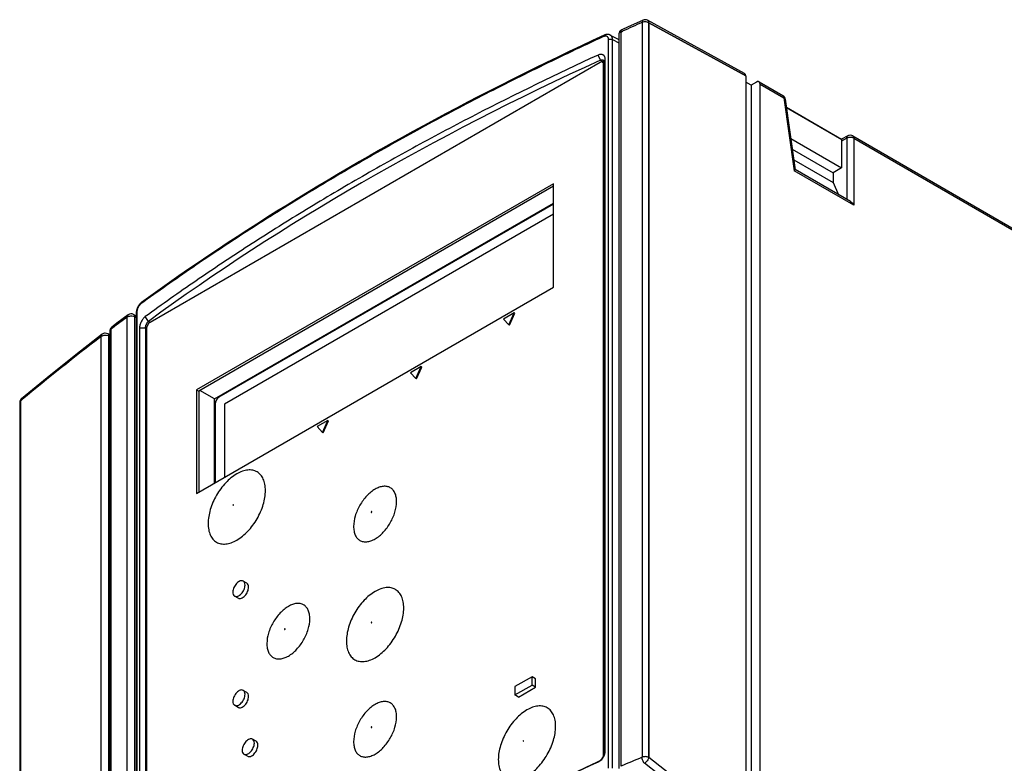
# Model space of a CAD drawing. Header units: millimetres. Extents: x 0 to 841, y 0 to 594.
# Tile 93 of 127: x 679 to 727, y 230 to 266. Entities that reach past the tile are written whole.
import ezdxf

# ---------------------------------------------------------------- set-up
doc = ezdxf.new("R2010")
doc.units = ezdxf.units.MM
doc.header["$LTSCALE"] = 46.255
doc.layers.get('0').update_dxf_attribs({"linetype": 'CONTINUOUS'})
for name, color, linetype in [('CHAMFERS', 7, 'CONTINUOUS'), ('CURVES', 7, 'CONTINUOUS'), ('DATUM_AXIS', 7, 'CONTINUOUS'), ('DRAFTS', 7, 'CONTINUOUS'), ('ROUNDS', 7, 'CONTINUOUS')]:
    doc.layers.add(name, color=color, linetype=linetype)

msp = doc.modelspace()

# ---------------------------------------------------------------- linework, layer by layer
at = {"color": 7, "linetype": 'CONTINUOUS'}
for p, q in [((705.1724, 258.3247), (687.5654, 248.1593)), ((705.1724, 258.2103), (687.6644, 248.1021)), ((705.1724, 253.2216), (705.1724, 258.3247)), ((705.1724, 256.831), (688.9368, 247.4573)), ((687.5654, 243.0562), (705.1724, 253.2216)), ((703.2349, 251.9601), (702.7046, 251.6539)), ((702.9698, 251.3697), (703.2349, 251.9601)), ((703.0051, 251.3493), (703.2703, 251.9397)), ((703.2703, 251.9397), (703.2349, 251.9601)), ((702.7046, 251.6539), (702.9698, 251.3697)), ((703.0051, 251.3493), (702.9698, 251.3697)), ((698.6387, 249.3065), (698.1084, 249.0003)), ((698.3736, 248.7161), (698.6387, 249.3065)), ((698.4089, 248.6957), (698.6741, 249.286)), ((698.6741, 249.286), (698.6387, 249.3065)), ((698.1084, 249.0003), (698.3736, 248.7161)), ((698.4089, 248.6957), (698.3736, 248.7161)), ((687.5654, 248.1593), (687.5654, 243.0562)), ((687.5654, 248.1593), (687.6644, 248.1021)), ((687.6644, 248.1021), (687.6644, 243.1133)), ((688.9368, 247.4573), (688.9368, 243.8479)), ((694.0425, 246.6528), (693.5122, 246.3467)), ((693.5122, 246.3467), (693.7774, 246.0625)), ((693.7774, 246.0625), (694.0425, 246.6528)), ((693.8127, 246.0421), (694.0779, 246.6324)), ((694.0779, 246.6324), (694.0425, 246.6528)), ((693.8127, 246.0421), (693.7774, 246.0625))]:
    msp.add_line(p, q, dxfattribs=at)
at = {"layer": 'CHAMFERS', "color": 7, "linetype": 'CONTINUOUS'}
for p, q in [((707.7241, 230.3342), (707.7241, 264.4638)), ((684.7457, 251.1972), (684.7457, 217.0676))]:
    msp.add_line(p, q, dxfattribs=at)
msp.add_arc((767.0955, 99.4464), 143.389, 114.61611, 119.864978, dxfattribs=at)
for points, knots in [([(707.3687, 264.6684), (705.3306, 263.7317), (702.3228, 262.2695), (698.4107, 260.1955), (695.5725, 258.6032), (692.8134, 256.9652), (690.1356, 255.2828), (687.5412, 253.5574), (685.8556, 252.3703), (685.0276, 251.7698)], [0, 0, 0, 0, 0.2604507, 0.388139, 0.5140869, 0.6382671, 0.7606571, 0.8812389, 1, 1, 1, 1]), ([(707.7241, 264.4638), (707.7241, 264.4866), (707.7202, 264.5306), (707.7034, 264.5822), (707.6832, 264.6174), (707.6653, 264.6404), (707.6444, 264.6601), (707.6208, 264.6763), (707.5948, 264.6889), (707.5666, 264.6976), (707.5364, 264.7025), (707.4932, 264.7038), (707.4357, 264.695), (707.3911, 264.6787), (707.3687, 264.6684)], [0, 0, 0, 0, 0.1349032, 0.25847, 0.3169363, 0.3738171, 0.4297888, 0.4856008, 0.542021, 0.5997771, 0.6595041, 0.7217091, 0.854652, 1, 1, 1, 1]), ([(685.0276, 251.7698), (685.008, 251.7555), (684.9694, 251.722), (684.9168, 251.6624), (684.8685, 251.593), (684.8263, 251.5166), (684.7916, 251.4361), (684.7658, 251.3545), (684.7497, 251.2748), (684.7457, 251.2223), (684.7457, 251.1972)], [0, 0, 0, 0, 0.1106919, 0.2322185, 0.3616488, 0.4954468, 0.6298048, 0.7609365, 0.8853344, 1, 1, 1, 1]), ([(707.7069, 230.2136), (707.7087, 230.2201), (707.7151, 230.2454), (707.7196, 230.2712), (707.7217, 230.2906)], [0, 0, 0, 0, 0.2567219, 1, 1, 1, 1]), ([(707.7217, 230.2906), (707.7221, 230.2943), (707.7235, 230.3088), (707.7241, 230.3234), (707.7241, 230.3342)], [0, 0, 0, 0, 0.2548602, 1, 1, 1, 1]), ([(707.3687, 229.804), (707.3721, 229.8056), (707.3858, 229.8121), (707.3991, 229.8192), (707.409, 229.8249)], [0, 0, 0, 0, 0.2458535, 1, 1, 1, 1]), ([(707.409, 229.8249), (707.4142, 229.8279), (707.4354, 229.8407), (707.4557, 229.8548), (707.4705, 229.8662)], [0, 0, 0, 0, 0.2451436, 1, 1, 1, 1]), ([(707.4705, 229.8662), (707.4987, 229.8879), (707.552, 229.9367), (707.6196, 230.0214), (707.6729, 230.1143), (707.6979, 230.1804), (707.7069, 230.2136)], [0, 0, 0, 0, 0.2498322, 0.5056138, 0.7584384, 1, 1, 1, 1])]:
    msp.add_open_spline(points, degree=3, knots=knots, dxfattribs=at)
at = {"layer": 'CURVES', "color": 4, "linetype": 'CONTINUOUS'}
for p, q in [((709.8706, 230.0296), (709.8706, 266.2655)), ((709.8706, 266.2655), (714.6578, 263.6463)), ((714.6578, 263.6463), (714.6578, 226.291)), ((705.1724, 257.3249), (688.661, 247.7921)), ((688.4843, 247.4859), (688.4843, 243.5866)), ((714.6578, 226.291), (709.8706, 230.0296))]:
    msp.add_line(p, q, dxfattribs=at)
at = {"layer": 'CURVES', "color": 40, "linetype": 'CONTINUOUS'}
for p, q in [((714.9251, 263.1883), (714.6578, 263.3322)), ((715.1881, 263.3402), (714.9251, 263.1883)), ((715.3649, 184.8545), (715.3649, 263.2382)), ((716.6627, 262.1004), (719.3888, 260.5264))]:
    msp.add_line(p, q, dxfattribs=at)
for points in [[(715.2547, 263.3581), (715.2331, 263.3586), (715.2103, 263.353), (715.1881, 263.3402)], [(715.3649, 263.2382), (715.3649, 263.3088), (715.3145, 263.3567), (715.2547, 263.3581)]]:
    msp.add_open_spline(points, degree=3, dxfattribs=at)
at = {"layer": 'CURVES', "color": 4, "linetype": 'CONTINUOUS'}
for points, knots in [([(688.661, 247.7921), (688.66, 247.7914), (688.6578, 247.7901), (688.6551, 247.7885), (688.653, 247.7872), (688.6507, 247.7857), (688.6478, 247.7838), (688.6443, 247.7815), (688.6409, 247.7791), (688.6374, 247.7766), (688.634, 247.7741), (688.6306, 247.7714), (688.6272, 247.7687), (688.6238, 247.766), (688.6204, 247.7631), (688.6176, 247.7607), (688.6153, 247.7587), (688.6118, 247.7555), (688.6089, 247.7528), (688.6065, 247.7507)], [0, 0, 0, 0, 0.0625, 0.125, 0.15625, 0.1875, 0.25, 0.3125, 0.375, 0.4375, 0.5, 0.5625, 0.625, 0.6875, 0.75, 0.8125, 0.84375, 0.875, 1, 1, 1, 1]), ([(688.493, 247.5542), (688.4923, 247.5512), (688.4913, 247.5468), (688.49, 247.5409), (688.4893, 247.5366), (688.4884, 247.5322), (688.4877, 247.5279), (688.4871, 247.5236), (688.4864, 247.5193), (688.486, 247.5151), (688.4855, 247.5108), (688.4851, 247.5066), (688.4849, 247.5025), (688.4846, 247.4983), (688.4844, 247.4928), (688.4843, 247.4887), (688.4843, 247.4859)], [0, 0, 0, 0, 0.125, 0.1875, 0.25, 0.3125, 0.375, 0.4375, 0.5, 0.5625, 0.625, 0.6875, 0.75, 0.8125, 0.875, 1, 1, 1, 1]), ([(688.5181, 247.6255), (688.5168, 247.6227), (688.5153, 247.6193), (688.5135, 247.6152), (688.5122, 247.6122), (688.5107, 247.6085), (688.5089, 247.6041), (688.5072, 247.5996), (688.5055, 247.5951), (688.5038, 247.5906), (688.5024, 247.5861), (688.5008, 247.5817), (688.4994, 247.5772), (688.4981, 247.5727), (688.4967, 247.5683), (688.495, 247.5621), (688.4938, 247.5573), (688.493, 247.5542)], [0, 0, 0, 0, 0.125, 0.15625, 0.1875, 0.25, 0.3125, 0.375, 0.4375, 0.5, 0.5625, 0.625, 0.6875, 0.75, 0.8125, 0.875, 1, 1, 1, 1]), ([(688.5572, 247.6932), (688.5554, 247.6906), (688.5517, 247.6852), (688.5445, 247.6743), (688.5359, 247.6604), (688.5282, 247.646), (688.5223, 247.6343), (688.5195, 247.6284), (688.5181, 247.6255)], [0, 0, 0, 0, 0.125, 0.25, 0.5, 0.75, 0.875, 1, 1, 1, 1]), ([(688.6065, 247.7507), (688.6044, 247.7486), (688.6, 247.7443), (688.5914, 247.7354), (688.5808, 247.7239), (688.5708, 247.7114), (688.5629, 247.7012), (688.5591, 247.6959), (688.5572, 247.6932)], [0, 0, 0, 0, 0.125, 0.25, 0.5, 0.75, 0.875, 1, 1, 1, 1])]:
    msp.add_open_spline(points, degree=3, knots=knots, dxfattribs=at)
at = {"layer": 'DATUM_AXIS', "color": 7, "linetype": 'CONTINUOUS'}
for p, q in [((690.0407, 238.6273), (689.8639, 238.7294)), ((689.6157, 237.8912), (689.4389, 237.9933)), ((704.1117, 234.0135), (703.2632, 233.5236)), ((704.1117, 233.6052), (704.1117, 234.0135)), ((704.2885, 233.9114), (704.1117, 234.0135)), ((704.2885, 233.5032), (704.2885, 233.9114)), ((690.0407, 233.2384), (689.8639, 233.3405)), ((703.2632, 233.1153), (704.1117, 233.6052)), ((703.2632, 233.5236), (703.2632, 233.1153)), ((703.44, 233.0133), (704.2885, 233.5032)), ((704.2885, 233.5032), (704.1117, 233.6052)), ((703.44, 233.0133), (703.2632, 233.1153)), ((689.6157, 232.5023), (689.4389, 232.6044)), ((690.5003, 230.8298), (690.3235, 230.9318)), ((690.0753, 230.0937), (689.8985, 230.1957))]:
    msp.add_line(p, q, dxfattribs=at)
for points, knots in [([(689.8639, 238.7294), (689.8427, 238.7416), (689.7893, 238.7553), (689.7035, 238.7381), (689.6158, 238.6902), (689.5007, 238.5882), (689.3926, 238.4211), (689.3509, 238.2637), (689.3509, 238.1878)], [0, 0, 0, 0, 0.0871508, 0.1868645, 0.3045319, 0.4386735, 0.7300878, 1, 1, 1, 1]), ([(689.9519, 238.5348), (689.9519, 238.5754), (689.9421, 238.6508), (689.8926, 238.7128), (689.8639, 238.7294)], [0, 0, 0, 0, 0.5507504, 1, 1, 1, 1]), ([(690.1287, 238.4328), (690.1287, 238.4733), (690.1189, 238.5487), (690.0695, 238.6107), (690.0408, 238.6272)], [0, 0, 0, 0, 0.5508068, 1, 1, 1, 1]), ([(689.3509, 238.1878), (689.3509, 238.1472), (689.3607, 238.0718), (689.4102, 238.0098), (689.4389, 237.9933)], [0, 0, 0, 0, 0.5507504, 1, 1, 1, 1]), ([(689.4389, 237.9933), (689.4601, 237.981), (689.5135, 237.9673), (689.5993, 237.9845), (689.687, 238.0324), (689.8021, 238.1345), (689.9102, 238.3015), (689.9519, 238.4589), (689.9519, 238.5348)], [0, 0, 0, 0, 0.0871508, 0.1868645, 0.3045319, 0.4386735, 0.7300878, 1, 1, 1, 1]), ([(689.6155, 237.8913), (689.6368, 237.879), (689.6901, 237.8652), (689.776, 237.8824), (689.8637, 237.9302), (689.9788, 238.0323), (690.0869, 238.1994), (690.1287, 238.3568), (690.1287, 238.4328)], [0, 0, 0, 0, 0.0871406, 0.186836, 0.3045029, 0.4386377, 0.7300827, 1, 1, 1, 1]), ([(689.8639, 233.3405), (689.8427, 233.3527), (689.7893, 233.3664), (689.7035, 233.3492), (689.6158, 233.3014), (689.5007, 233.1993), (689.3926, 233.0322), (689.3509, 232.8749), (689.3509, 232.7989)], [0, 0, 0, 0, 0.0871508, 0.1868645, 0.3045319, 0.4386735, 0.7300878, 1, 1, 1, 1]), ([(689.9519, 233.1459), (689.9519, 233.1865), (689.9421, 233.2619), (689.8926, 233.324), (689.8639, 233.3405)], [0, 0, 0, 0, 0.5507504, 1, 1, 1, 1]), ([(690.1287, 233.0439), (690.1287, 233.0844), (690.1189, 233.1598), (690.0695, 233.2218), (690.0408, 233.2383)], [0, 0, 0, 0, 0.5508068, 1, 1, 1, 1]), ([(689.3509, 232.7989), (689.3509, 232.7583), (689.3607, 232.6829), (689.4102, 232.6209), (689.4389, 232.6044)], [0, 0, 0, 0, 0.5507504, 1, 1, 1, 1]), ([(689.4389, 232.6044), (689.4601, 232.5921), (689.5135, 232.5784), (689.5993, 232.5956), (689.687, 232.6435), (689.8021, 232.7456), (689.9102, 232.9126), (689.9519, 233.07), (689.9519, 233.1459)], [0, 0, 0, 0, 0.0871508, 0.1868645, 0.3045319, 0.4386735, 0.7300878, 1, 1, 1, 1]), ([(689.6155, 232.5024), (689.6368, 232.4901), (689.6901, 232.4763), (689.776, 232.4935), (689.8637, 232.5414), (689.9788, 232.6434), (690.0869, 232.8105), (690.1287, 232.9679), (690.1287, 233.0439)], [0, 0, 0, 0, 0.0871406, 0.186836, 0.3045029, 0.4386377, 0.7300827, 1, 1, 1, 1]), ([(690.3235, 230.9318), (690.3023, 230.9441), (690.249, 230.9578), (690.1631, 230.9406), (690.0754, 230.8927), (689.9603, 230.7906), (689.8523, 230.6236), (689.8105, 230.4662), (689.8105, 230.3903)], [0, 0, 0, 0, 0.0871508, 0.1868645, 0.3045319, 0.4386735, 0.7300878, 1, 1, 1, 1]), ([(690.4115, 230.7373), (690.4115, 230.7779), (690.4017, 230.8533), (690.3522, 230.9153), (690.3235, 230.9318)], [0, 0, 0, 0, 0.5507504, 1, 1, 1, 1]), ([(690.5883, 230.6352), (690.5883, 230.6758), (690.5785, 230.7511), (690.5291, 230.8131), (690.5004, 230.8297)], [0, 0, 0, 0, 0.5508068, 1, 1, 1, 1]), ([(689.8105, 230.3903), (689.8105, 230.3497), (689.8204, 230.2743), (689.8698, 230.2123), (689.8985, 230.1957)], [0, 0, 0, 0, 0.5507504, 1, 1, 1, 1]), ([(689.8985, 230.1957), (689.9198, 230.1835), (689.9731, 230.1698), (690.0589, 230.187), (690.1467, 230.2349), (690.2617, 230.3369), (690.3698, 230.504), (690.4115, 230.6614), (690.4115, 230.7373)], [0, 0, 0, 0, 0.0871508, 0.1868645, 0.3045319, 0.4386735, 0.7300878, 1, 1, 1, 1]), ([(690.0752, 230.0937), (690.0964, 230.0815), (690.1497, 230.0677), (690.2356, 230.0848), (690.3233, 230.1327), (690.4384, 230.2348), (690.5466, 230.4019), (690.5883, 230.5593), (690.5883, 230.6352)], [0, 0, 0, 0, 0.0871406, 0.186836, 0.3045029, 0.4386377, 0.7300827, 1, 1, 1, 1])]:
    msp.add_open_spline(points, degree=3, knots=knots, dxfattribs=at)
at = {"layer": 'DRAFTS', "color": 7, "linetype": 'CONTINUOUS'}
for p, q in [((707.9742, 265.6529), (708.395, 265.4334)), ((707.4913, 264.4189), (707.3687, 264.6684)), ((707.491, 264.4188), (707.4913, 264.4189)), ((707.5926, 264.3229), (707.6225, 264.3402)), ((707.7069, 230.2136), (707.7069, 264.2934)), ((714.9251, 263.1883), (714.6578, 263.3322)), ((716.8803, 260.5497), (719.3805, 259.1062)), ((716.9524, 260.0354), (718.9712, 258.8699)), ((717.0272, 259.5023), (718.9712, 258.38)), ((719.3805, 259.1062), (718.9712, 258.8699)), ((718.9712, 258.8699), (718.9712, 258.38)), ((718.9712, 258.38), (719.241, 257.7801)), ((688.4451, 247.7126), (705.1724, 257.3701)), ((685.1816, 251.5384), (685.0276, 251.7698)), ((685.0409, 251.2071), (685.0409, 217.0776)), ((685.1816, 251.5384), (685.1818, 251.5386)), ((688.4451, 247.7126), (687.7175, 248.1327)), ((688.4451, 243.5641), (688.4451, 247.7126)), ((707.4539, 229.8539), (707.3687, 229.804))]:
    msp.add_line(p, q, dxfattribs=at)
at = {"layer": 'DRAFTS', "color": 9, "linetype": 'CONTINUOUS'}
for p, q in [((707.491, 264.4188), (707.6225, 264.3402)), ((707.7069, 264.2934), (707.7241, 264.4638)), ((685.0409, 251.2071), (684.7457, 251.1972)), ((685.0409, 251.2071), (685.0902, 251.1796)), ((685.1818, 251.5386), (685.2678, 251.4872)), ((707.7158, 230.2515), (707.7241, 230.3342))]:
    msp.add_line(p, q, dxfattribs=at)
at = {"layer": 'DRAFTS', "color": 7, "linetype": 'CONTINUOUS'}
for centre, major_axis, ratio, start_param, end_param in [((792.8647, 200.3024), (137.4042, -2.1329), 0.5873353, 2.2503226, 2.4804525), ((792.8647, 169.6505), (137.4052, 2.0241), 0.5671891, 2.2330412, 2.3479156)]:
    msp.add_ellipse(centre, major_axis=major_axis, ratio=ratio, start_param=start_param, end_param=end_param, dxfattribs=at)
for points, knots in [([(707.4913, 264.4189), (707.5051, 264.4241), (707.5326, 264.4319), (707.5738, 264.4356), (707.6122, 264.4303), (707.6353, 264.4206), (707.6456, 264.4144)], [0, 0, 0, 0, 0.2771782, 0.5348864, 0.7743096, 1, 1, 1, 1]), ([(707.6225, 264.3402), (707.6283, 264.3435), (707.6499, 264.3548), (707.6739, 264.3623), (707.6916, 264.3639)], [0, 0, 0, 0, 0.272224, 1, 1, 1, 1]), ([(707.6456, 264.4144), (707.6551, 264.4086), (707.6729, 264.3942), (707.6926, 264.3655), (707.7045, 264.331), (707.7069, 264.3062), (707.7069, 264.2934)], [0, 0, 0, 0, 0.236396, 0.4763282, 0.7287868, 1, 1, 1, 1]), ([(685.0409, 251.2071), (685.0409, 251.2215), (685.043, 251.2515), (685.0512, 251.2973), (685.0642, 251.3443), (685.0817, 251.3907), (685.1028, 251.4348), (685.1267, 251.4749), (685.1526, 251.5097), (685.1718, 251.5297), (685.1816, 251.5384)], [0, 0, 0, 0, 0.117143, 0.2444634, 0.3781001, 0.5138545, 0.6475452, 0.7752782, 0.8936589, 1, 1, 1, 1])]:
    msp.add_open_spline(points, degree=3, knots=knots, dxfattribs=at)
at = {"layer": 'ROUNDS', "color": 9, "linetype": 'CONTINUOUS'}
for p, q in [((709.542, 266.2781), (709.542, 230.0422)), ((709.8706, 266.2655), (709.8706, 230.0296)), ((714.6578, 263.6463), (709.8706, 266.2655)), ((708.4913, 265.8062), (708.5759, 265.8445)), ((708.4913, 265.8062), (708.4913, 229.5983)), ((707.8894, 229.5115), (707.8894, 265.4373)), ((708.0846, 229.5068), (708.0846, 265.4326)), ((708.0846, 265.4326), (708.395, 265.2655)), ((707.6473, 264.2034), (707.7069, 264.169)), ((715.3649, 263.2382), (716.5366, 262.5617)), ((716.5366, 262.5617), (717.0412, 258.9656)), ((719.6507, 260.5704), (719.3805, 260.4299)), ((719.6507, 260.5704), (719.6507, 257.5436)), ((719.9947, 260.5652), (719.9947, 257.2604)), ((719.9947, 260.5652), (769.9741, 231.7095)), ((719.9947, 257.2604), (717.0412, 258.9656)), ((684.1433, 215.541), (684.1433, 251.7489)), ((684.5094, 215.5586), (684.5094, 251.7666)), ((684.5094, 251.7666), (684.5829, 251.7298)), ((684.6151, 251.9999), (684.6151, 216.074)), ((683.4173, 251.2096), (683.3323, 251.1459)), ((682.8613, 173.45), (682.8613, 250.7903)), ((683.2344, 173.4668), (683.2344, 250.8071)), ((683.2809, 250.7826), (683.2344, 250.8071)), ((683.3323, 251.1459), (683.3323, 214.91)), ((678.9567, 247.6768), (678.8766, 247.6096)), ((678.8766, 247.6096), (678.8766, 170.2456)), ((707.4705, 229.8902), (707.4923, 229.8776)), ((707.6473, 230.1964), (707.693, 230.1699)), ((714.6578, 226.291), (709.8706, 230.0296)), ((714.481, 225.9817), (709.6632, 229.7442))]:
    msp.add_line(p, q, dxfattribs=at)
at = {"layer": 'ROUNDS', "color": 7, "linetype": 'CONTINUOUS'}
for p, q in [((714.6043, 263.7618), (709.8139, 266.3827)), ((708.395, 265.6924), (708.395, 229.4845)), ((707.4705, 264.3055), (685.2673, 251.4865)), ((707.5955, 264.3179), (707.6945, 264.2607)), ((707.6473, 230.1964), (707.6473, 264.2034)), ((714.6578, 263.6463), (714.6578, 226.291)), ((715.1881, 263.3402), (714.9251, 263.1883)), ((715.3131, 263.3526), (716.4848, 262.6762)), ((714.9251, 263.1883), (714.9251, 184.6005)), ((715.3649, 184.8545), (715.3649, 263.2382)), ((716.6074, 262.4945), (717.0957, 259.0146)), ((716.6627, 262.1004), (719.3888, 260.5264)), ((716.6657, 262.0789), (719.3952, 260.503)), ((719.3805, 260.4299), (719.3805, 259.1062)), ((719.7026, 260.6849), (719.385, 260.5198)), ((719.9429, 260.6796), (769.811, 231.8882)), ((719.8208, 257.4454), (717.0917, 259.021)), ((705.1724, 257.3249), (688.661, 247.7921)), ((684.4522, 251.8838), (684.5829, 251.8184)), ((684.5829, 251.9463), (684.5829, 216.0204)), ((685.0906, 251.1803), (685.0906, 217.1732)), ((682.9101, 250.9028), (682.9104, 250.903)), ((683.2704, 250.8753), (683.1775, 250.9244)), ((683.2809, 251.0582), (683.2809, 214.8223)), ((680.1822, 248.7605), (678.9224, 247.7197)), ((678.8332, 247.5283), (678.8332, 170.1643)), ((678.9224, 247.7197), (678.9221, 247.7194)), ((688.4843, 247.4859), (688.4843, 243.5866)), ((707.2623, 229.7699), (707.4705, 229.8902))]:
    msp.add_line(p, q, dxfattribs=at)
for points in [[(709.5923, 266.3918), (709.2648, 266.2457), (708.8606, 266.0642), (708.5418, 265.9201)], [(707.6708, 265.648), (707.0962, 265.3815), (706.5234, 265.113), (705.953, 264.843), (705.385, 264.5713), (704.8195, 264.298), (704.2565, 264.0231), (703.696, 263.7466), (703.1379, 263.4685), (702.5824, 263.1888), (702.0294, 262.9076), (701.479, 262.6248), (700.9312, 262.3404), (700.3859, 262.0545), (699.8432, 261.7671), (699.3031, 261.4781), (698.7657, 261.1876), (698.2309, 260.8955), (697.6987, 260.602), (697.1692, 260.3069), (696.6424, 260.0104), (696.1183, 259.7124), (695.5969, 259.4129), (695.0783, 259.1119), (694.5623, 258.8095), (694.0492, 258.5056), (693.5388, 258.2002), (693.0312, 257.8935), (692.5263, 257.5853), (692.0243, 257.2757), (691.5252, 256.9646), (691.0288, 256.6522), (690.5354, 256.3384), (690.0447, 256.0232), (689.557, 255.7066), (689.0722, 255.3886), (688.5902, 255.0693), (688.1112, 254.7487), (687.6351, 254.4267), (687.162, 254.1033), (686.6918, 253.7787), (686.2247, 253.4527), (685.7604, 253.1254), (685.2992, 252.7969), (684.8415, 252.4673)], [(707.9742, 265.6529), (707.9642, 265.6579), (707.9544, 265.6623), (707.9444, 265.6663), (707.9342, 265.67), (707.9238, 265.6734), (707.9132, 265.6763), (707.9023, 265.6789), (707.8913, 265.6811), (707.8801, 265.6829), (707.8687, 265.6843), (707.8572, 265.6854), (707.8454, 265.686), (707.8335, 265.6861), (707.8215, 265.6859), (707.8093, 265.6852), (707.797, 265.6841), (707.7845, 265.6825), (707.772, 265.6804), (707.7593, 265.6779), (707.7466, 265.675), (707.7339, 265.6715), (707.7211, 265.6677), (707.7083, 265.6633), (707.6955, 265.6586), (707.6828, 265.6534), (707.6708, 265.648)], [(684.8415, 252.4673), (684.831, 252.4595), (684.8201, 252.4508), (684.8094, 252.4418), (684.7988, 252.4323), (684.7885, 252.4226), (684.7784, 252.4125), (684.7686, 252.4022), (684.7589, 252.3915), (684.7495, 252.3807), (684.7404, 252.3696), (684.7315, 252.3582), (684.7228, 252.3467), (684.7144, 252.335), (684.7062, 252.3231), (684.6982, 252.311), (684.6905, 252.2987), (684.683, 252.2863), (684.6758, 252.2737), (684.6688, 252.261), (684.662, 252.2482), (684.6555, 252.2352), (684.6493, 252.2222), (684.6433, 252.209), (684.6375, 252.1957), (684.632, 252.1823), (684.6268, 252.1688), (684.6218, 252.1552), (684.6171, 252.1416), (684.6126, 252.1278), (684.6085, 252.1141), (684.6046, 252.1002), (684.601, 252.0863), (684.5977, 252.0723), (684.5947, 252.0583), (684.592, 252.0442), (684.5897, 252.0301), (684.5876, 252.016), (684.586, 252.0019), (684.5847, 251.9878), (684.5837, 251.9737), (684.5831, 251.9596), (684.5829, 251.9463)], [(684.1923, 251.8615), (683.9443, 251.6783), (683.6321, 251.4462), (683.3808, 251.2582)], [(682.9096, 250.9024), (681.6026, 249.8941), (680.1822, 248.7605)]]:
    msp.add_lwpolyline(points, dxfattribs=at)
at = {"layer": 'ROUNDS', "color": 9, "linetype": 'CONTINUOUS'}
for centre, radius, start, end in [((775.7064, 117.5451), 162.7858, 113.982032, 114.354761), ((719.8142, 260.2122), 0.395, 97.63922, 102.65722), ((749.3761, 163.1645), 110.0114, 126.367593, 126.838634), ((745.9059, 167.7234), 104.282, 127.197089, 129.941205), ((759.9404, 109.2839), 130.8532, 112.653178, 113.15262)]:
    msp.add_arc(centre, radius, start, end, dxfattribs=at)
at = {"layer": 'ROUNDS', "color": 7, "linetype": 'CONTINUOUS'}
for centre, radius, start, end in [((709.6939, 266.1634), 0.25, 61.31401, 113.92818), ((708.6451, 265.6924), 0.25, 114.39134, 179.98142), ((707.6526, 264.1883), 0.0837, 51.90335, 59.97504), ((707.651, 264.1862), 0.0863, 47.5374, 51.90767), ((716.3568, 262.4592), 0.253, 8.01957, 21.60853), ((719.8163, 260.4603), 0.2532, 59.97761, 73.99441), ((684.3405, 251.6602), 0.25, 63.4524, 126.36831), ((683.5307, 251.0585), 0.2498, 173.00124, 180.05359)]:
    msp.add_arc(centre, radius, start, end, dxfattribs=at)
for centre, major_axis, ratio, start_param, end_param in [((714.481, 263.5443), (0.125, 0.2166), 0.5773502, -0.7857409, 0.012788), ((719.5575, 260.3277), (-0.1253, 0.2165), 0.5773492, 0.3725099, 0.7840268)]:
    msp.add_ellipse(centre, major_axis=major_axis, ratio=ratio, start_param=start_param, end_param=end_param, dxfattribs=at)
at = {"layer": 'ROUNDS', "color": 9, "linetype": 'CONTINUOUS'}
for points, knots in [([(709.5922, 266.3918), (709.5843, 266.3883), (709.5492, 266.3613), (709.5406, 266.3122), (709.542, 266.2781)], [0, 0, 0, 0, 0.2031382, 1, 1, 1, 1]), ([(709.8706, 266.2655), (709.8228, 266.2931), (709.7088, 266.3179), (709.5942, 266.3011), (709.542, 266.2781)], [0, 0, 0, 0, 0.491985, 1, 1, 1, 1]), ([(709.8139, 266.3827), (709.8226, 266.378), (709.8583, 266.3495), (709.8699, 266.3002), (709.8706, 266.2655)], [0, 0, 0, 0, 0.2221452, 1, 1, 1, 1]), ([(708.4913, 265.8062), (708.4649, 265.7943), (708.4192, 265.7665), (708.395, 265.7152), (708.395, 265.6924)], [0, 0, 0, 0, 0.560673, 1, 1, 1, 1]), ([(708.5418, 265.9201), (708.5337, 265.9164), (708.4984, 265.8894), (708.4912, 265.8403), (708.4913, 265.8062)], [0, 0, 0, 0, 0.2061944, 1, 1, 1, 1]), ([(707.6405, 265.5797), (706.5905, 265.0952), (704.5149, 264.1103), (701.456, 262.5748), (698.4747, 260.9922), (695.5735, 259.364), (692.7549, 257.6913), (690.0212, 255.9757), (687.3747, 254.2185), (685.6558, 253.0103), (684.8118, 252.3996)], [0, 0, 0, 0, 0.1314004, 0.2610465, 0.3888954, 0.5149086, 0.6390522, 0.7612971, 0.8816192, 1, 1, 1, 1]), ([(707.6405, 265.5797), (707.6405, 265.5877), (707.6413, 265.5993), (707.6446, 265.6139), (707.649, 265.626), (707.6553, 265.6365), (707.6637, 265.6441), (707.6684, 265.6469), (707.6708, 265.648)], [0, 0, 0, 0, 0.304433, 0.441515, 0.5685295, 0.7952502, 0.899182, 1, 1, 1, 1]), ([(707.8894, 265.4373), (707.8894, 265.4534), (707.8866, 265.4843), (707.8746, 265.5206), (707.8603, 265.5452), (707.8476, 265.5612), (707.8329, 265.5749), (707.8163, 265.5861), (707.798, 265.5947), (707.7711, 265.6027), (707.7339, 265.6057), (707.687, 265.5983), (707.656, 265.5869), (707.6405, 265.5797)], [0, 0, 0, 0, 0.1358943, 0.2600934, 0.318763, 0.3757863, 0.4318526, 0.4877194, 0.5441545, 0.6018768, 0.7232846, 0.8556056, 1, 1, 1, 1]), ([(707.8894, 265.4373), (707.8966, 265.4406), (707.912, 265.4463), (707.9449, 265.4543), (707.9884, 265.4576), (708.0315, 265.4523), (708.0633, 265.4427), (708.0779, 265.4363), (708.0846, 265.4326)], [0, 0, 0, 0, 0.1181429, 0.2432864, 0.504743, 0.7636505, 0.8857772, 1, 1, 1, 1]), ([(708.0846, 265.4326), (708.0846, 265.457), (708.0814, 265.4929), (708.0691, 265.5378), (708.0567, 265.5679), (708.0408, 265.5948), (708.0216, 265.6182), (707.9994, 265.6379), (707.9828, 265.6484), (707.9742, 265.6529)], [0, 0, 0, 0, 0.282206, 0.4132787, 0.5381953, 0.6578956, 0.7736715, 0.8871126, 1, 1, 1, 1]), ([(716.6074, 262.4945), (716.6064, 262.5015), (716.5947, 262.5339), (716.5614, 262.5524), (716.5366, 262.5617)], [0, 0, 0, 0, 0.2095882, 1, 1, 1, 1]), ([(719.6507, 260.5704), (719.6507, 260.5833), (719.6533, 260.6255), (719.676, 260.6711), (719.7026, 260.6849)], [0, 0, 0, 0, 0.3020184, 1, 1, 1, 1]), ([(719.943, 260.6796), (719.9512, 260.6748), (719.9849, 260.6464), (719.9947, 260.5987), (719.9947, 260.5652)], [0, 0, 0, 0, 0.2208946, 1, 1, 1, 1]), ([(684.8118, 252.3996), (684.7983, 252.3898), (684.7716, 252.3666), (684.7352, 252.3255), (684.7016, 252.2774), (684.672, 252.2243), (684.6477, 252.168), (684.6294, 252.1107), (684.618, 252.0546), (684.6151, 252.0176), (684.6151, 251.9999)], [0, 0, 0, 0, 0.1094358, 0.2297862, 0.3583881, 0.4919021, 0.6265915, 0.7585822, 0.8841417, 1, 1, 1, 1]), ([(684.8118, 252.3996), (684.8119, 252.4067), (684.813, 252.4203), (684.8187, 252.4394), (684.8281, 252.4555), (684.8368, 252.4639), (684.8415, 252.4673)], [0, 0, 0, 0, 0.277679, 0.5335366, 0.7717602, 1, 1, 1, 1]), ([(684.1433, 251.7489), (684.1434, 251.7606), (684.1465, 251.8021), (684.1681, 251.8437), (684.1923, 251.8615)], [0, 0, 0, 0, 0.2811608, 1, 1, 1, 1]), ([(684.1433, 251.7489), (684.1487, 251.7528), (684.1725, 251.7686), (684.1991, 251.78), (684.22, 251.7866)], [0, 0, 0, 0, 0.2317623, 1, 1, 1, 1]), ([(684.3185, 251.8039), (684.3358, 251.8048), (684.4009, 251.8042), (684.467, 251.789), (684.5094, 251.7666)], [0, 0, 0, 0, 0.2643831, 1, 1, 1, 1]), ([(684.4523, 251.8838), (684.461, 251.8794), (684.4976, 251.8515), (684.5086, 251.8016), (684.5094, 251.7666)], [0, 0, 0, 0, 0.2176186, 1, 1, 1, 1]), ([(684.6151, 251.9999), (684.6102, 251.9963), (684.6013, 251.9886), (684.5909, 251.9754), (684.5844, 251.9611), (684.5829, 251.9511), (684.5829, 251.9463)], [0, 0, 0, 0, 0.2826145, 0.5394694, 0.7756038, 1, 1, 1, 1]), ([(683.3323, 251.1459), (683.333, 251.1682), (683.3387, 251.2108), (683.3651, 251.2464), (683.3808, 251.2581)], [0, 0, 0, 0, 0.533124, 1, 1, 1, 1]), ([(683.2344, 250.8071), (683.2214, 250.8144), (683.1617, 250.8408), (683.0949, 250.8492), (683.0448, 250.8474)], [0, 0, 0, 0, 0.2292894, 1, 1, 1, 1]), ([(683.3323, 251.1459), (683.3244, 251.1399), (683.2985, 251.1175), (683.2809, 251.0829), (683.2809, 251.0582)], [0, 0, 0, 0, 0.2852959, 1, 1, 1, 1]), ([(678.8766, 247.6096), (678.8699, 247.6039), (678.8477, 247.5822), (678.8332, 247.5508), (678.8332, 247.5283)], [0, 0, 0, 0, 0.2802966, 1, 1, 1, 1]), ([(678.9222, 247.7196), (678.9, 247.7009), (678.8811, 247.6607), (678.8772, 247.6208), (678.8766, 247.6096)], [0, 0, 0, 0, 0.7194403, 1, 1, 1, 1]), ([(689.3797, 242.491), (689.3797, 242.4936), (689.3774, 242.5001), (689.3665, 242.4977), (689.3603, 242.4895), (689.3575, 242.482), (689.3575, 242.4782)], [0, 0, 0, 0, 0.2035221, 0.4076178, 0.7042778, 1, 1, 1, 1]), ([(689.3575, 242.4782), (689.3575, 242.4756), (689.3597, 242.4691), (689.3706, 242.4716), (689.3768, 242.4798), (689.3797, 242.4872), (689.3797, 242.491)], [0, 0, 0, 0, 0.2035221, 0.4076178, 0.7042778, 1, 1, 1, 1]), ([(696.207, 242.1462), (696.207, 242.1497), (696.2039, 242.1583), (696.1894, 242.1551), (696.1811, 242.1441), (696.1773, 242.1341), (696.1773, 242.129)], [0, 0, 0, 0, 0.203522, 0.4076186, 0.7042788, 1, 1, 1, 1]), ([(696.1773, 242.129), (696.1773, 242.1256), (696.1804, 242.1169), (696.1949, 242.1202), (696.2032, 242.1312), (696.207, 242.1411), (696.207, 242.1462)], [0, 0, 0, 0, 0.203522, 0.4076186, 0.7042788, 1, 1, 1, 1]), ([(696.2032, 236.6939), (696.2032, 236.6965), (696.201, 236.703), (696.1901, 236.7005), (696.1839, 236.6923), (696.1811, 236.6849), (696.1811, 236.6811)], [0, 0, 0, 0, 0.2035221, 0.4076178, 0.7042778, 1, 1, 1, 1]), ([(696.1811, 236.6811), (696.1811, 236.6785), (696.1833, 236.672), (696.1942, 236.6745), (696.2004, 236.6827), (696.2032, 236.6901), (696.2032, 236.6939)], [0, 0, 0, 0, 0.2035221, 0.4076178, 0.7042778, 1, 1, 1, 1]), ([(691.929, 236.3695), (691.929, 236.373), (691.9259, 236.3816), (691.9114, 236.3783), (691.9031, 236.3674), (691.8993, 236.3574), (691.8993, 236.3523)], [0, 0, 0, 0, 0.203522, 0.4076186, 0.7042788, 1, 1, 1, 1]), ([(691.8993, 236.3523), (691.8993, 236.3488), (691.9024, 236.3402), (691.9169, 236.3435), (691.9252, 236.3544), (691.929, 236.3644), (691.929, 236.3695)], [0, 0, 0, 0, 0.203522, 0.4076186, 0.7042788, 1, 1, 1, 1]), ([(696.207, 231.5317), (696.207, 231.5352), (696.2039, 231.5439), (696.1894, 231.5406), (696.1811, 231.5296), (696.1773, 231.5197), (696.1773, 231.5146)], [0, 0, 0, 0, 0.203522, 0.4076186, 0.7042788, 1, 1, 1, 1]), ([(696.1773, 231.5146), (696.1773, 231.5111), (696.1804, 231.5024), (696.1949, 231.5057), (696.2032, 231.5167), (696.207, 231.5267), (696.207, 231.5317)], [0, 0, 0, 0, 0.203522, 0.4076186, 0.7042788, 1, 1, 1, 1]), ([(703.6986, 230.856), (703.6986, 230.8586), (703.6963, 230.865), (703.6854, 230.8626), (703.6792, 230.8544), (703.6764, 230.8469), (703.6764, 230.8431)], [0, 0, 0, 0, 0.2035221, 0.4076178, 0.7042778, 1, 1, 1, 1]), ([(703.6764, 230.8431), (703.6764, 230.8405), (703.6787, 230.8341), (703.6895, 230.8365), (703.6957, 230.8447), (703.6986, 230.8522), (703.6986, 230.856)], [0, 0, 0, 0, 0.2035221, 0.4076178, 0.7042778, 1, 1, 1, 1]), ([(709.6632, 229.7442), (709.6458, 229.7639), (709.6108, 229.8067), (709.5724, 229.8817), (709.5477, 229.9613), (709.5399, 230.0163), (709.542, 230.0422)], [0, 0, 0, 0, 0.2396895, 0.5020396, 0.7628821, 1, 1, 1, 1]), ([(709.8706, 230.0296), (709.8228, 230.0572), (709.7088, 230.082), (709.5942, 230.0652), (709.542, 230.0422)], [0, 0, 0, 0, 0.4920082, 1, 1, 1, 1]), ([(709.8706, 230.0296), (709.861, 229.9719), (709.8024, 229.8623), (709.7163, 229.7749), (709.6632, 229.7442)], [0, 0, 0, 0, 0.4883851, 1, 1, 1, 1])]:
    msp.add_open_spline(points, degree=3, knots=knots, dxfattribs=at)
at = {"layer": 'ROUNDS', "color": 7, "linetype": 'CONTINUOUS'}
for points, knots in [([(707.5955, 264.3179), (707.5786, 264.3276), (707.5325, 264.3346), (707.4912, 264.3174), (707.4705, 264.3055)], [0, 0, 0, 0, 0.4492496, 1, 1, 1, 1]), ([(707.6413, 264.2526), (707.6394, 264.2598), (707.6308, 264.2853), (707.6124, 264.3081), (707.5955, 264.3179)], [0, 0, 0, 0, 0.276565, 1, 1, 1, 1]), ([(715.3649, 263.2382), (715.3649, 263.2508), (715.362, 263.293), (715.3394, 263.3375), (715.3132, 263.3526)], [0, 0, 0, 0, 0.2939113, 1, 1, 1, 1]), ([(717.0955, 259.0182), (717.0959, 259.0103), (717.0702, 258.9929), (717.0548, 258.9764), (717.0412, 258.9656)], [0, 0, 0, 0, 0.3134292, 1, 1, 1, 1]), ([(690.9596, 243.1991), (690.9596, 243.3004), (690.9442, 243.4931), (690.8662, 243.7579), (690.7346, 243.9728), (690.5521, 244.1264), (690.3279, 244.2077), (690.076, 244.2141), (689.8076, 244.1493), (689.4229, 243.966), (688.9648, 243.5799), (688.5211, 242.9739), (688.2181, 242.2868), (688.1311, 241.7979), (688.1311, 241.5661)], [0, 0, 0, 0, 0.0604415, 0.1145391, 0.1631733, 0.2086032, 0.254032, 0.3026735, 0.3567563, 0.417209, 0.5554574, 0.7086038, 0.8617432, 1, 1, 1, 1]), ([(697.4296, 242.6479), (697.4296, 242.7239), (697.4181, 242.8685), (697.3595, 243.067), (697.2609, 243.2283), (697.124, 243.3434), (696.9558, 243.4044), (696.7669, 243.4092), (696.5656, 243.3606), (696.2771, 243.2231), (695.9336, 242.9335), (695.6008, 242.4791), (695.3735, 241.9638), (695.3083, 241.5971), (695.3083, 241.4232)], [0, 0, 0, 0, 0.0604332, 0.1145465, 0.1631812, 0.2086101, 0.2540378, 0.302679, 0.3567567, 0.4172071, 0.5554515, 0.7085916, 0.8617312, 1, 1, 1, 1]), ([(688.1311, 241.5661), (688.1311, 241.4647), (688.1465, 241.272), (688.2245, 241.0072), (688.3561, 240.7923), (688.5385, 240.6388), (688.7628, 240.5574), (689.0147, 240.551), (689.2831, 240.6158), (689.6678, 240.7992), (690.1259, 241.1852), (690.5696, 241.7912), (690.8726, 242.4783), (690.9596, 242.9672), (690.9596, 243.1991)], [0, 0, 0, 0, 0.0604415, 0.1145391, 0.1631733, 0.2086032, 0.254032, 0.3026735, 0.3567563, 0.417209, 0.5554574, 0.7086038, 0.8617432, 1, 1, 1, 1]), ([(695.3083, 241.4232), (695.3083, 241.3472), (695.3198, 241.2026), (695.3783, 241.0041), (695.477, 240.8428), (695.6138, 240.7277), (695.782, 240.6667), (695.9709, 240.6619), (696.1722, 240.7105), (696.4608, 240.848), (696.8043, 241.1376), (697.1371, 241.592), (697.3643, 242.1073), (697.4296, 242.474), (697.4296, 242.6479)], [0, 0, 0, 0, 0.0604332, 0.1145465, 0.1631812, 0.2086101, 0.2540378, 0.302679, 0.3567567, 0.4172071, 0.5554515, 0.7085916, 0.8617312, 1, 1, 1, 1]), ([(697.7831, 237.4019), (697.7831, 237.5033), (697.7678, 237.696), (697.6898, 237.9608), (697.5582, 238.1757), (697.3757, 238.3292), (697.1515, 238.4106), (696.8996, 238.417), (696.6312, 238.3522), (696.2465, 238.1688), (695.7884, 237.7828), (695.3447, 237.1767), (695.0417, 236.4897), (694.9547, 236.0008), (694.9547, 235.7689)], [0, 0, 0, 0, 0.0604415, 0.1145391, 0.1631733, 0.2086032, 0.254032, 0.3026735, 0.3567563, 0.417209, 0.5554574, 0.7086038, 0.8617432, 1, 1, 1, 1]), ([(693.1516, 236.8712), (693.1516, 236.9472), (693.1401, 237.0918), (693.0816, 237.2903), (692.9829, 237.4516), (692.846, 237.5667), (692.6778, 237.6277), (692.4889, 237.6325), (692.2876, 237.5839), (691.9991, 237.4464), (691.6556, 237.1568), (691.3228, 236.7024), (691.0955, 236.1871), (691.0303, 235.8204), (691.0303, 235.6465)], [0, 0, 0, 0, 0.0604332, 0.1145465, 0.1631812, 0.2086101, 0.2540378, 0.302679, 0.3567567, 0.4172071, 0.5554515, 0.7085916, 0.8617312, 1, 1, 1, 1]), ([(694.9547, 235.7689), (694.9547, 235.6676), (694.9701, 235.4749), (695.0481, 235.2101), (695.1796, 234.9952), (695.3621, 234.8416), (695.5864, 234.7603), (695.8383, 234.7539), (696.1066, 234.8187), (696.4914, 235.002), (696.9494, 235.3881), (697.3931, 235.9941), (697.6962, 236.6812), (697.7831, 237.1701), (697.7831, 237.4019)], [0, 0, 0, 0, 0.0604415, 0.1145391, 0.1631733, 0.2086032, 0.254032, 0.3026735, 0.3567563, 0.417209, 0.5554574, 0.7086038, 0.8617432, 1, 1, 1, 1]), ([(691.0303, 235.6465), (691.0303, 235.5705), (691.0418, 235.4259), (691.1003, 235.2273), (691.199, 235.0661), (691.3358, 234.951), (691.504, 234.89), (691.6929, 234.8852), (691.8942, 234.9338), (692.1828, 235.0713), (692.5263, 235.3608), (692.8591, 235.8153), (693.0863, 236.3306), (693.1516, 236.6973), (693.1516, 236.8712)], [0, 0, 0, 0, 0.0604332, 0.1145465, 0.1631812, 0.2086101, 0.2540378, 0.302679, 0.3567567, 0.4172071, 0.5554515, 0.7085916, 0.8617312, 1, 1, 1, 1]), ([(697.4296, 232.0335), (697.4296, 232.1095), (697.4181, 232.254), (697.3595, 232.4526), (697.2609, 232.6138), (697.124, 232.729), (696.9558, 232.7899), (696.7669, 232.7947), (696.5656, 232.7462), (696.2771, 232.6087), (695.9336, 232.3191), (695.6008, 231.8646), (695.3735, 231.3493), (695.3083, 230.9826), (695.3083, 230.8087)], [0, 0, 0, 0, 0.0604332, 0.1145465, 0.1631812, 0.2086101, 0.2540378, 0.302679, 0.3567567, 0.4172071, 0.5554515, 0.7085916, 0.8617312, 1, 1, 1, 1]), ([(705.2785, 231.564), (705.2785, 231.6653), (705.2631, 231.8581), (705.1851, 232.1228), (705.0535, 232.3378), (704.871, 232.4913), (704.6468, 232.5726), (704.3949, 232.579), (704.1265, 232.5142), (703.7418, 232.3309), (703.2837, 231.9448), (702.84, 231.3388), (702.537, 230.6518), (702.45, 230.1628), (702.45, 229.931)], [0, 0, 0, 0, 0.0604415, 0.1145391, 0.1631733, 0.2086032, 0.254032, 0.3026735, 0.3567563, 0.417209, 0.5554574, 0.7086038, 0.8617432, 1, 1, 1, 1]), ([(695.3083, 230.8087), (695.3083, 230.7327), (695.3198, 230.5882), (695.3783, 230.3896), (695.477, 230.2284), (695.6138, 230.1132), (695.782, 230.0523), (695.9709, 230.0475), (696.1722, 230.096), (696.4608, 230.2335), (696.8043, 230.5231), (697.1371, 230.9776), (697.3643, 231.4929), (697.4296, 231.8596), (697.4296, 232.0335)], [0, 0, 0, 0, 0.0604332, 0.1145465, 0.1631812, 0.2086101, 0.2540378, 0.302679, 0.3567567, 0.4172071, 0.5554515, 0.7085916, 0.8617312, 1, 1, 1, 1]), ([(702.45, 229.931), (702.45, 229.8296), (702.4654, 229.6369), (702.5434, 229.3722), (702.675, 229.1572), (702.8575, 229.0037), (703.0817, 228.9224), (703.3336, 228.916), (703.602, 228.9807), (703.9867, 229.1641), (704.4448, 229.5502), (704.8885, 230.1562), (705.1915, 230.8432), (705.2785, 231.3322), (705.2785, 231.564)], [0, 0, 0, 0, 0.0604415, 0.1145391, 0.1631733, 0.2086032, 0.254032, 0.3026735, 0.3567563, 0.417209, 0.5554574, 0.7086038, 0.8617432, 1, 1, 1, 1])]:
    msp.add_open_spline(points, degree=3, knots=knots, dxfattribs=at)
for points in [[(707.6473, 264.2034), (707.6473, 264.2199), (707.6455, 264.2366), (707.6413, 264.2526)], [(715.2765, 263.3639), (715.2461, 263.3665), (715.2146, 263.3555), (715.1881, 263.3402)], [(715.3132, 263.3526), (715.3021, 263.359), (715.2893, 263.3628), (715.2765, 263.3639)], [(716.4846, 262.6762), (716.532, 262.6489), (716.5718, 262.6031), (716.592, 262.5524)], [(719.7609, 260.7065), (719.7408, 260.7018), (719.7211, 260.6944), (719.7028, 260.6849)], [(719.8861, 260.7036), (719.846, 260.7151), (719.8016, 260.7161), (719.7609, 260.7065)], [(719.8198, 257.4464), (719.8934, 257.4038), (719.9522, 257.3341), (719.9947, 257.2604)], [(683.3811, 251.2583), (683.3288, 251.2193), (683.2908, 251.1537), (683.2828, 251.0889)], [(685.2673, 251.4865), (685.2149, 251.4562), (685.132, 251.3605), (685.0906, 251.2409), (685.0906, 251.1803)], [(683.0487, 250.953), (682.9996, 250.9508), (682.9492, 250.9325), (682.9101, 250.9027)], [(683.1775, 250.9244), (683.1386, 250.9449), (683.0926, 250.955), (683.0487, 250.953)], [(688.661, 247.7921), (688.6086, 247.7618), (688.5257, 247.6661), (688.4843, 247.5465), (688.4843, 247.4859)], [(678.8413, 247.5915), (678.836, 247.5709), (678.8333, 247.5495), (678.8333, 247.5283)], [(678.9222, 247.7194), (678.8835, 247.687), (678.854, 247.6403), (678.8413, 247.5915)], [(707.4705, 229.8902), (707.523, 229.9205), (707.6059, 230.0161), (707.6473, 230.1358), (707.6473, 230.1964)]]:
    msp.add_open_spline(points, degree=3, dxfattribs=at)
at = {"layer": 'ROUNDS', "color": 9, "linetype": 'CONTINUOUS'}
for points in [[(716.523, 262.6324), (716.515, 262.65), (716.5016, 262.6665), (716.4848, 262.6762)], [(716.5366, 262.5617), (716.5366, 262.5857), (716.5329, 262.6105), (716.523, 262.6324)], [(719.7277, 260.5976), (719.7011, 260.5917), (719.6748, 260.5829), (719.6507, 260.5704)], [(719.8868, 260.6018), (719.8457, 260.6087), (719.803, 260.6093), (719.7617, 260.6037)], [(719.9947, 260.5652), (719.9618, 260.5842), (719.9243, 260.5956), (719.8868, 260.6018)], [(684.22, 251.7866), (684.2518, 251.7967), (684.2852, 251.8022), (684.3185, 251.8039)], [(682.8613, 250.7903), (682.8586, 250.831), (682.8773, 250.878), (682.9098, 250.9026)], [(682.9416, 250.8302), (682.9131, 250.8212), (682.8851, 250.8085), (682.8613, 250.7903)], [(683.0448, 250.8474), (683.01, 250.8461), (682.9749, 250.8406), (682.9416, 250.8302)], [(683.1775, 250.9244), (683.1899, 250.9179), (683.2007, 250.9079), (683.2088, 250.8965)], [(683.2088, 250.8965), (683.2268, 250.8713), (683.2337, 250.8381), (683.2344, 250.8071)]]:
    msp.add_open_spline(points, degree=3, dxfattribs=at)

doc.saveas('drawing.dxf')
